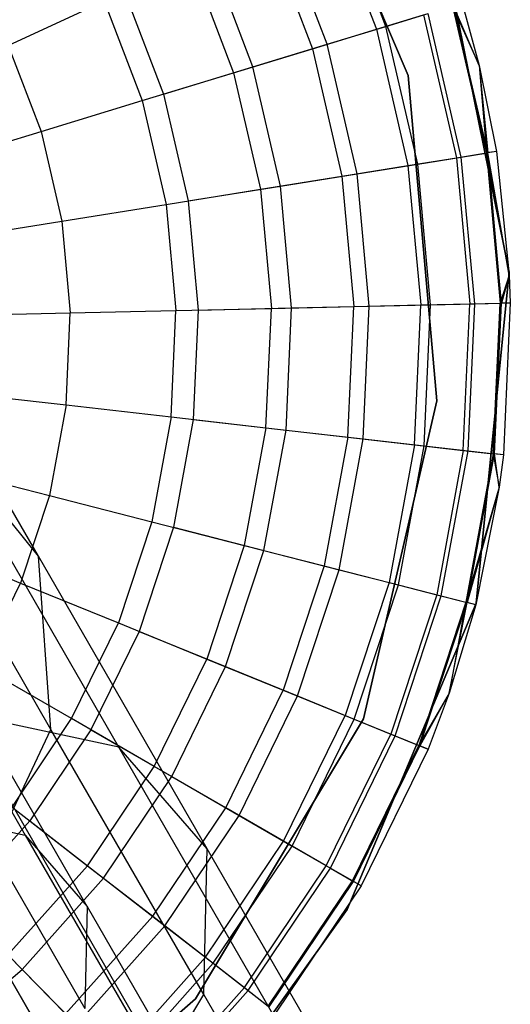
# Model space of a CAD drawing. Extents: x 0.4 to 40.3, y 0.4 to 40.3.
# Tile 94 of 243: x 10.893 to 11.11, y 36.941 to 37.376. Entities that reach past the tile are written whole.
import ezdxf

# ---------------------------------------------------------------- set-up
doc = ezdxf.new("R2010")
doc.units = 0
doc.header["$MEASUREMENT"] = 0
doc.layers.get('0').update_dxf_attribs({"color": 13, "linetype": 'CONTINUOUS'})

# ---------------------------------------------------------------- blocks, each defined once
blk = doc.blocks.new('ORTO-XII-B-11464-11465_ST0')
at = {"color": 0}
for p, q in [((11.00849, 37.48357, 10.00295), (11.06486, 37.35093, 10.00295)), ((11.06486, 37.35093, 3.31004), (11.00849, 37.48357, 3.31004)), ((11.06486, 37.35093, 3.31004), (11.00849, 37.48357, 3.31004)), ((11.00849, 37.48357, 10.00295), (11.06486, 37.35093, 10.00295)), ((11.05499, 37.37257, 10.08321), (11.03278, 37.43084, 10.08321)), ((11.05499, 37.37257, 10.08321), (11.03278, 37.43084, 10.08321)), ((11.02884, 37.42902, 12.04443), (11.05085, 37.3713, 12.04443)), ((11.02884, 37.42902, 12.04443), (11.05085, 37.3713, 12.04443)), ((11.02913, 37.36468, 10.0086), (11.00823, 37.41951, 10.0086)), ((11.02913, 37.36468, 10.0086), (11.00823, 37.41951, 10.0086)), ((11.00204, 37.41665, 12.08659), (11.02261, 37.36269, 12.08659)), ((11.00204, 37.41665, 12.08659), (11.02261, 37.36269, 12.08659)), ((10.99632, 37.35468, 9.93704), (10.97709, 37.40513, 9.93704)), ((10.99632, 37.35468, 9.93704), (10.97709, 37.40513, 9.93704)), ((11.10946, 37.26404, 10.00295), (11.08034, 37.40782, 10.00295)), ((11.08034, 37.40782, 3.31004), (11.10946, 37.26404, 3.31004)), ((11.10946, 37.26404, 10.00295), (11.08034, 37.40782, 10.00295)), ((11.08034, 37.40782, 3.31004), (11.10946, 37.26404, 3.31004)), ((10.969, 37.40139, 12.12299), (10.9878, 37.35208, 12.12299)), ((10.969, 37.40139, 12.12299), (10.9878, 37.35208, 12.12299)), ((10.93965, 37.38784, 9.86923), (10.95688, 37.34265, 9.86923)), ((10.93965, 37.38784, 9.86923), (10.95688, 37.34265, 9.86923)), ((10.88837, 37.36416, 12.17426), (10.93072, 37.38372, 12.15251)), ((10.88837, 37.36416, 12.17426), (10.93072, 37.38372, 12.15251)), ((10.93072, 37.38372, 12.15251), (10.94747, 37.33979, 12.15251)), ((10.93072, 37.38372, 12.15251), (10.94747, 37.33979, 12.15251)), ((11.08869, 37.38284, 10.31787), (11.09621, 37.35534, 10.31787)), ((11.08869, 37.38284, 11.89679), (11.09621, 37.35534, 11.89679)), ((11.08869, 37.38284, 10.31787), (11.09621, 37.35534, 10.31787)), ((11.08869, 37.38284, 11.89679), (11.09621, 37.35534, 11.89679)), ((11.0844, 37.38153, 11.94807), (11.09621, 37.35534, 11.89679)), ((11.0844, 37.38153, 11.94807), (11.09621, 37.35534, 11.89679)), ((11.0844, 37.38153, 11.94807), (11.09942, 37.3167, 11.94807)), ((11.0844, 37.38153, 11.94807), (11.09942, 37.3167, 11.94807)), ((11.09621, 37.35534, 10.31787), (11.08492, 37.38169, 10.23861)), ((11.09621, 37.35534, 10.31787), (11.08492, 37.38169, 10.23861)), ((11.09996, 37.31678, 10.23861), (11.08492, 37.38169, 10.23861)), ((11.09996, 37.31678, 10.23861), (11.08492, 37.38169, 10.23861)), ((11.05085, 37.3713, 12.04443), (11.07165, 37.37765, 11.99778)), ((11.05085, 37.3713, 12.04443), (11.07165, 37.37765, 11.99778)), ((11.05499, 37.37257, 10.08321), (11.07365, 37.37826, 10.16013)), ((11.05499, 37.37257, 10.08321), (11.07365, 37.37826, 10.16013)), ((11.07165, 37.37765, 11.99778), (11.08626, 37.31458, 11.99778)), ((11.07165, 37.37765, 11.99778), (11.08626, 37.31458, 11.99778)), ((11.08832, 37.31491, 10.16013), (11.07365, 37.37826, 10.16013)), ((11.08832, 37.31491, 10.16013), (11.07365, 37.37826, 10.16013)), ((11.02261, 37.36269, 12.08659), (11.05085, 37.3713, 12.04443)), ((11.02261, 37.36269, 12.08659), (11.05085, 37.3713, 12.04443)), ((11.02913, 37.36468, 10.0086), (11.05499, 37.37257, 10.08321)), ((11.02913, 37.36468, 10.0086), (11.05499, 37.37257, 10.08321)), ((11.05085, 37.3713, 12.04443), (11.06479, 37.31113, 12.04443)), ((11.05085, 37.3713, 12.04443), (11.06479, 37.31113, 12.04443)), ((11.06907, 37.31182, 10.08321), (11.05499, 37.37257, 10.08321)), ((11.06907, 37.31182, 10.08321), (11.05499, 37.37257, 10.08321)), ((10.88837, 37.36416, 12.17426), (10.90285, 37.32618, 12.17426)), ((10.88837, 37.36416, 12.17426), (10.90285, 37.32618, 12.17426)), ((10.9878, 37.35208, 12.12299), (11.02261, 37.36269, 12.08659)), ((10.9878, 37.35208, 12.12299), (11.02261, 37.36269, 12.08659)), ((10.99632, 37.35468, 9.93704), (11.02913, 37.36468, 10.0086)), ((10.99632, 37.35468, 9.93704), (11.02913, 37.36468, 10.0086)), ((11.02261, 37.36269, 12.08659), (11.03564, 37.30645, 12.08659)), ((11.02261, 37.36269, 12.08659), (11.03564, 37.30645, 12.08659)), ((11.04237, 37.30753, 10.0086), (11.02913, 37.36468, 10.0086)), ((11.04237, 37.30753, 10.0086), (11.02913, 37.36468, 10.0086)), ((10.95688, 37.34265, 9.86923), (10.99632, 37.35468, 9.93704)), ((10.95688, 37.34265, 9.86923), (10.99632, 37.35468, 9.93704)), ((11.0085, 37.30209, 9.93704), (10.99632, 37.35468, 9.93704)), ((11.0085, 37.30209, 9.93704), (10.99632, 37.35468, 9.93704)), ((11.09621, 37.35534, 10.31787), (11.09996, 37.31678, 10.23861)), ((11.09621, 37.35534, 10.31787), (11.10385, 37.31741, 10.31787)), ((11.09621, 37.35534, 10.31787), (11.09996, 37.31678, 10.23861)), ((11.09621, 37.35534, 11.89679), (11.09621, 37.35534, 10.31787)), ((11.09621, 37.35534, 11.89679), (11.09621, 37.35534, 10.31787)), ((11.09621, 37.35534, 11.89679), (11.10385, 37.31741, 11.89679)), ((11.09621, 37.35534, 10.31787), (11.10385, 37.31741, 10.31787)), ((11.09621, 37.35534, 11.89679), (11.10385, 37.31741, 11.89679)), ((11.09621, 37.35534, 11.89679), (11.09942, 37.3167, 11.94807)), ((11.09621, 37.35534, 11.89679), (11.09942, 37.3167, 11.94807)), ((10.94747, 37.33979, 12.15251), (10.9878, 37.35208, 12.12299)), ((10.94747, 37.33979, 12.15251), (10.9878, 37.35208, 12.12299)), ((10.9878, 37.35208, 12.12299), (10.99971, 37.30067, 12.12299)), ((10.9878, 37.35208, 12.12299), (10.99971, 37.30067, 12.12299)), ((11.06486, 37.35093, 10.00295), (11.07748, 37.20737, 10.00295)), ((11.07748, 37.20737, 3.31004), (11.06486, 37.35093, 3.31004)), ((11.06486, 37.35093, 3.31004), (11.06486, 37.35093, 10.00295)), ((11.06486, 37.35093, 3.31004), (11.06486, 37.35093, 10.00295)), ((11.07748, 37.20737, 3.31004), (11.06486, 37.35093, 3.31004)), ((11.06486, 37.35093, 10.00295), (11.07748, 37.20737, 10.00295)), ((10.90285, 37.32618, 12.17426), (10.94747, 37.33979, 12.15251)), ((10.90285, 37.32618, 12.17426), (10.94747, 37.33979, 12.15251)), ((10.94747, 37.33979, 12.15251), (10.95808, 37.29398, 12.15251)), ((10.94747, 37.33979, 12.15251), (10.95808, 37.29398, 12.15251)), ((10.95688, 37.34265, 9.86923), (10.9678, 37.29554, 9.86923)), ((10.95688, 37.34265, 9.86923), (10.9678, 37.29554, 9.86923)), ((10.85529, 37.31168, 12.18758), (10.90285, 37.32618, 12.17426)), ((10.85529, 37.31168, 12.18758), (10.90285, 37.32618, 12.17426)), ((10.90285, 37.32618, 12.17426), (10.91202, 37.28658, 12.17426)), ((10.90285, 37.32618, 12.17426), (10.91202, 37.28658, 12.17426)), ((11.06479, 37.31113, 12.04443), (11.08626, 37.31458, 11.99778)), ((11.06479, 37.31113, 12.04443), (11.08626, 37.31458, 11.99778)), ((11.06907, 37.31182, 10.08321), (11.08832, 37.31491, 10.16013)), ((11.06907, 37.31182, 10.08321), (11.08832, 37.31491, 10.16013)), ((11.08626, 37.31458, 11.99778), (11.09942, 37.3167, 11.94807)), ((11.08626, 37.31458, 11.99778), (11.09942, 37.3167, 11.94807)), ((11.08626, 37.31458, 11.99778), (11.09215, 37.25011, 11.99778)), ((11.08626, 37.31458, 11.99778), (11.09215, 37.25011, 11.99778)), ((11.08832, 37.31491, 10.16013), (11.09996, 37.31678, 10.23861)), ((11.08832, 37.31491, 10.16013), (11.09996, 37.31678, 10.23861)), ((11.09424, 37.25016, 10.16013), (11.08832, 37.31491, 10.16013)), ((11.09424, 37.25016, 10.16013), (11.08832, 37.31491, 10.16013)), ((11.10385, 37.31741, 11.89679), (11.09942, 37.3167, 11.94807)), ((11.10385, 37.31741, 11.89679), (11.09942, 37.3167, 11.94807)), ((11.09942, 37.3167, 11.94807), (11.10952, 37.26273, 11.89679)), ((11.09942, 37.3167, 11.94807), (11.10952, 37.26273, 11.89679)), ((11.09942, 37.3167, 11.94807), (11.10547, 37.25042, 11.94807)), ((11.09942, 37.3167, 11.94807), (11.10547, 37.25042, 11.94807)), ((11.10385, 37.31741, 10.31787), (11.09996, 37.31678, 10.23861)), ((11.10385, 37.31741, 10.31787), (11.09996, 37.31678, 10.23861)), ((11.10952, 37.26273, 10.31787), (11.09996, 37.31678, 10.23861)), ((11.10952, 37.26273, 10.31787), (11.09996, 37.31678, 10.23861)), ((11.10601, 37.25043, 10.23861), (11.09996, 37.31678, 10.23861)), ((11.10601, 37.25043, 10.23861), (11.09996, 37.31678, 10.23861)), ((11.10385, 37.31741, 10.31787), (11.10952, 37.26273, 10.31787)), ((11.10385, 37.31741, 11.89679), (11.10385, 37.31741, 10.31787)), ((11.10385, 37.31741, 11.89679), (11.10385, 37.31741, 10.31787)), ((11.10385, 37.31741, 11.89679), (11.10952, 37.26273, 11.89679)), ((11.10385, 37.31741, 10.31787), (11.10952, 37.26273, 10.31787)), ((11.10385, 37.31741, 11.89679), (11.10952, 37.26273, 11.89679)), ((11.03564, 37.30645, 12.08659), (11.06479, 37.31113, 12.04443)), ((11.03564, 37.30645, 12.08659), (11.06479, 37.31113, 12.04443)), ((11.04237, 37.30753, 10.0086), (11.06907, 37.31182, 10.08321)), ((11.04237, 37.30753, 10.0086), (11.06907, 37.31182, 10.08321)), ((11.06479, 37.31113, 12.04443), (11.0704, 37.24962, 12.04443)), ((11.06479, 37.31113, 12.04443), (11.0704, 37.24962, 12.04443)), ((11.07474, 37.24972, 10.08321), (11.06907, 37.31182, 10.08321)), ((11.07474, 37.24972, 10.08321), (11.06907, 37.31182, 10.08321)), ((10.99971, 37.30067, 12.12299), (11.03564, 37.30645, 12.08659)), ((10.99971, 37.30067, 12.12299), (11.03564, 37.30645, 12.08659)), ((11.0085, 37.30209, 9.93704), (11.04237, 37.30753, 10.0086)), ((11.0085, 37.30209, 9.93704), (11.04237, 37.30753, 10.0086)), ((11.03564, 37.30645, 12.08659), (11.04089, 37.24895, 12.08659)), ((11.03564, 37.30645, 12.08659), (11.04089, 37.24895, 12.08659)), ((11.04771, 37.2491, 10.0086), (11.04237, 37.30753, 10.0086)), ((11.04771, 37.2491, 10.0086), (11.04237, 37.30753, 10.0086)), ((10.95808, 37.29398, 12.15251), (10.99971, 37.30067, 12.12299)), ((10.95808, 37.29398, 12.15251), (10.99971, 37.30067, 12.12299)), ((10.9678, 37.29554, 9.86923), (11.0085, 37.30209, 9.93704)), ((10.9678, 37.29554, 9.86923), (11.0085, 37.30209, 9.93704)), ((10.99971, 37.30067, 12.12299), (11.00451, 37.24812, 12.12299)), ((10.99971, 37.30067, 12.12299), (11.00451, 37.24812, 12.12299)), ((11.01341, 37.24832, 9.93704), (11.0085, 37.30209, 9.93704)), ((11.01341, 37.24832, 9.93704), (11.0085, 37.30209, 9.93704)), ((10.91202, 37.28658, 12.17426), (10.95808, 37.29398, 12.15251)), ((10.91202, 37.28658, 12.17426), (10.95808, 37.29398, 12.15251)), ((10.95808, 37.29398, 12.15251), (10.96235, 37.24716, 12.15251)), ((10.95808, 37.29398, 12.15251), (10.96235, 37.24716, 12.15251)), ((10.9678, 37.29554, 9.86923), (10.97219, 37.24738, 9.86923)), ((10.9678, 37.29554, 9.86923), (10.97219, 37.24738, 9.86923)), ((10.86294, 37.27869, 12.18758), (10.91202, 37.28658, 12.17426)), ((10.86294, 37.27869, 12.18758), (10.91202, 37.28658, 12.17426)), ((10.91202, 37.28658, 12.17426), (10.91572, 37.2461, 12.17426)), ((10.91202, 37.28658, 12.17426), (10.91572, 37.2461, 12.17426)), ((11.09491, 37.11807, 10.00295), (11.10946, 37.26404, 10.00295)), ((11.10946, 37.26404, 3.31004), (11.09491, 37.11807, 3.31004)), ((11.09491, 37.11807, 10.00295), (11.10946, 37.26404, 10.00295)), ((11.10946, 37.26404, 3.31004), (11.09491, 37.11807, 3.31004)), ((11.10952, 37.26273, 11.89679), (11.10547, 37.25042, 11.94807)), ((11.10952, 37.26273, 11.89679), (11.10547, 37.25042, 11.94807)), ((11.10952, 37.26273, 10.31787), (11.10601, 37.25043, 10.23861)), ((11.10952, 37.26273, 10.31787), (11.10601, 37.25043, 10.23861)), ((11.10946, 37.26404, 10.00295), (11.10946, 37.26404, 3.31004)), ((11.10946, 37.26404, 10.00295), (11.10946, 37.26404, 3.31004)), ((11.10952, 37.26273, 10.31787), (11.10995, 37.25052, 10.31787)), ((11.10952, 37.26273, 11.89679), (11.10952, 37.26273, 10.31787)), ((11.10952, 37.26273, 11.89679), (11.10952, 37.26273, 10.31787)), ((11.10952, 37.26273, 11.89679), (11.10995, 37.25052, 11.89679)), ((11.10952, 37.26273, 10.31787), (11.10995, 37.25052, 10.31787)), ((11.10952, 37.26273, 11.89679), (11.10995, 37.25052, 11.89679)), ((10.96235, 37.24716, 12.15251), (11.00451, 37.24812, 12.12299)), ((10.96235, 37.24716, 12.15251), (11.00451, 37.24812, 12.12299)), ((10.97219, 37.24738, 9.86923), (11.01341, 37.24832, 9.93704)), ((10.97219, 37.24738, 9.86923), (11.01341, 37.24832, 9.93704)), ((11.0021, 37.1954, 12.12299), (11.00451, 37.24812, 12.12299)), ((11.0021, 37.1954, 12.12299), (11.00451, 37.24812, 12.12299)), ((11.00451, 37.24812, 12.12299), (11.04089, 37.24895, 12.08659)), ((11.00451, 37.24812, 12.12299), (11.04089, 37.24895, 12.08659)), ((11.01096, 37.19439, 9.93704), (11.01341, 37.24832, 9.93704)), ((11.01096, 37.19439, 9.93704), (11.01341, 37.24832, 9.93704)), ((11.01341, 37.24832, 9.93704), (11.04771, 37.2491, 10.0086)), ((11.01341, 37.24832, 9.93704), (11.04771, 37.2491, 10.0086)), ((11.03826, 37.19127, 12.08659), (11.04089, 37.24895, 12.08659)), ((11.03826, 37.19127, 12.08659), (11.04089, 37.24895, 12.08659)), ((11.04089, 37.24895, 12.08659), (11.0704, 37.24962, 12.04443)), ((11.04089, 37.24895, 12.08659), (11.0704, 37.24962, 12.04443)), ((11.04504, 37.19049, 10.0086), (11.04771, 37.2491, 10.0086)), ((11.04504, 37.19049, 10.0086), (11.04771, 37.2491, 10.0086)), ((11.04771, 37.2491, 10.0086), (11.07474, 37.24972, 10.08321)), ((11.04771, 37.2491, 10.0086), (11.07474, 37.24972, 10.08321)), ((11.06759, 37.18791, 12.04443), (11.0704, 37.24962, 12.04443)), ((11.06759, 37.18791, 12.04443), (11.0704, 37.24962, 12.04443)), ((11.0704, 37.24962, 12.04443), (11.09215, 37.25011, 11.99778)), ((11.0704, 37.24962, 12.04443), (11.09215, 37.25011, 11.99778)), ((11.0719, 37.18742, 10.08321), (11.07474, 37.24972, 10.08321)), ((11.0719, 37.18742, 10.08321), (11.07474, 37.24972, 10.08321)), ((11.07474, 37.24972, 10.08321), (11.09424, 37.25016, 10.16013)), ((11.07474, 37.24972, 10.08321), (11.09424, 37.25016, 10.16013)), ((11.0892, 37.18544, 11.99778), (11.09215, 37.25011, 11.99778)), ((11.0892, 37.18544, 11.99778), (11.09215, 37.25011, 11.99778)), ((11.09128, 37.18521, 10.16013), (11.09424, 37.25016, 10.16013)), ((11.09128, 37.18521, 10.16013), (11.09424, 37.25016, 10.16013)), ((11.09215, 37.25011, 11.99778), (11.10547, 37.25042, 11.94807)), ((11.09215, 37.25011, 11.99778), (11.10547, 37.25042, 11.94807)), ((11.09424, 37.25016, 10.16013), (11.10601, 37.25043, 10.23861)), ((11.09424, 37.25016, 10.16013), (11.10601, 37.25043, 10.23861)), ((11.10244, 37.18393, 11.94807), (11.10547, 37.25042, 11.94807)), ((11.10244, 37.18393, 11.94807), (11.10547, 37.25042, 11.94807)), ((11.10298, 37.18387, 10.23861), (11.10601, 37.25043, 10.23861)), ((11.10298, 37.18387, 10.23861), (11.10601, 37.25043, 10.23861)), ((11.10547, 37.25042, 11.94807), (11.10995, 37.25052, 11.89679)), ((11.10547, 37.25042, 11.94807), (11.10995, 37.25052, 11.89679)), ((11.10995, 37.25052, 10.31787), (11.10601, 37.25043, 10.23861)), ((11.10995, 37.25052, 10.31787), (11.10601, 37.25043, 10.23861)), ((11.10995, 37.25052, 10.31787), (11.1069, 37.18342, 10.31787)), ((11.10995, 37.25052, 11.89679), (11.1069, 37.18342, 11.89679)), ((11.10995, 37.25052, 10.31787), (11.1069, 37.18342, 10.31787)), ((11.10995, 37.25052, 11.89679), (11.1069, 37.18342, 11.89679)), ((11.10995, 37.25052, 11.89679), (11.10995, 37.25052, 10.31787)), ((11.10995, 37.25052, 11.89679), (11.10995, 37.25052, 10.31787)), ((10.86602, 37.24496, 12.18758), (10.91572, 37.2461, 12.17426)), ((10.86602, 37.24496, 12.18758), (10.91572, 37.2461, 12.17426)), ((10.91387, 37.20549, 12.17426), (10.91572, 37.2461, 12.17426)), ((10.91387, 37.20549, 12.17426), (10.91572, 37.2461, 12.17426)), ((10.91572, 37.2461, 12.17426), (10.96235, 37.24716, 12.15251)), ((10.91572, 37.2461, 12.17426), (10.96235, 37.24716, 12.15251)), ((10.96021, 37.20019, 12.15251), (10.96235, 37.24716, 12.15251)), ((10.96021, 37.20019, 12.15251), (10.96235, 37.24716, 12.15251)), ((10.97219, 37.24738, 9.86923), (10.96999, 37.19907, 9.86923)), ((10.97219, 37.24738, 9.86923), (10.96999, 37.19907, 9.86923)), ((10.90168, 37.13871, 1.3258), (10.84564, 37.23579, 1.50419)), ((10.90168, 37.13871, 1.3258), (10.84564, 37.23579, 1.50419)), ((10.86447, 37.21113, 12.18758), (10.91387, 37.20549, 12.17426)), ((10.86447, 37.21113, 12.18758), (10.91387, 37.20549, 12.17426)), ((10.91387, 37.20549, 12.17426), (10.90651, 37.16551, 12.17426)), ((10.91387, 37.20549, 12.17426), (10.90651, 37.16551, 12.17426)), ((10.91387, 37.20549, 12.17426), (10.96021, 37.20019, 12.15251)), ((10.91387, 37.20549, 12.17426), (10.96021, 37.20019, 12.15251)), ((11.07748, 37.20737, 10.00295), (11.04511, 37.06693, 10.00295)), ((11.04511, 37.06693, 3.31004), (11.07748, 37.20737, 3.31004)), ((11.04511, 37.06693, 3.31004), (11.07748, 37.20737, 3.31004)), ((11.07748, 37.20737, 10.00295), (11.04511, 37.06693, 10.00295)), ((11.07748, 37.20737, 3.31004), (11.07748, 37.20737, 10.00295)), ((11.07748, 37.20737, 3.31004), (11.07748, 37.20737, 10.00295)), ((10.90168, 37.13871, 1.3258), (10.85529, 37.19636, 1.26748)), ((10.93718, 37.05452, 1.1037), (10.85529, 37.19636, 1.26748)), ((10.90168, 37.13871, 1.3258), (10.85529, 37.19636, 1.26748)), ((10.93718, 37.05452, 1.1037), (10.85529, 37.19636, 1.26748)), ((10.96021, 37.20019, 12.15251), (10.9517, 37.15395, 12.15251)), ((10.96021, 37.20019, 12.15251), (10.9517, 37.15395, 12.15251)), ((10.96021, 37.20019, 12.15251), (11.0021, 37.1954, 12.12299)), ((10.96021, 37.20019, 12.15251), (11.0021, 37.1954, 12.12299)), ((10.96999, 37.19907, 9.86923), (10.96123, 37.15151, 9.86923)), ((10.96999, 37.19907, 9.86923), (10.96123, 37.15151, 9.86923)), ((10.96999, 37.19907, 9.86923), (11.01096, 37.19439, 9.93704)), ((10.96999, 37.19907, 9.86923), (11.01096, 37.19439, 9.93704)), ((11.0021, 37.1954, 12.12299), (10.99254, 37.1435, 12.12299)), ((11.0021, 37.1954, 12.12299), (10.99254, 37.1435, 12.12299)), ((11.00118, 37.14129, 9.93704), (11.01096, 37.19439, 9.93704)), ((11.00118, 37.14129, 9.93704), (11.01096, 37.19439, 9.93704)), ((11.0021, 37.1954, 12.12299), (11.03826, 37.19127, 12.08659)), ((11.0021, 37.1954, 12.12299), (11.03826, 37.19127, 12.08659)), ((11.01096, 37.19439, 9.93704), (11.04504, 37.19049, 10.0086)), ((11.01096, 37.19439, 9.93704), (11.04504, 37.19049, 10.0086)), ((11.03826, 37.19127, 12.08659), (11.0278, 37.13448, 12.08659)), ((11.03826, 37.19127, 12.08659), (11.0278, 37.13448, 12.08659)), ((11.03441, 37.13279, 10.0086), (11.04504, 37.19049, 10.0086)), ((11.03441, 37.13279, 10.0086), (11.04504, 37.19049, 10.0086)), ((11.03826, 37.19127, 12.08659), (11.06759, 37.18791, 12.04443)), ((11.03826, 37.19127, 12.08659), (11.06759, 37.18791, 12.04443)), ((11.04504, 37.19049, 10.0086), (11.0719, 37.18742, 10.08321)), ((11.04504, 37.19049, 10.0086), (11.0719, 37.18742, 10.08321)), ((11.06759, 37.18791, 12.04443), (11.05641, 37.12717, 12.04443)), ((11.06759, 37.18791, 12.04443), (11.05641, 37.12717, 12.04443)), ((11.0606, 37.12609, 10.08321), (11.0719, 37.18742, 10.08321)), ((11.0606, 37.12609, 10.08321), (11.0719, 37.18742, 10.08321)), ((11.06759, 37.18791, 12.04443), (11.0892, 37.18544, 11.99778)), ((11.06759, 37.18791, 12.04443), (11.0892, 37.18544, 11.99778)), ((11.0719, 37.18742, 10.08321), (11.09128, 37.18521, 10.16013)), ((11.0719, 37.18742, 10.08321), (11.09128, 37.18521, 10.16013)), ((11.0892, 37.18544, 11.99778), (11.07748, 37.12178, 11.99778)), ((11.0892, 37.18544, 11.99778), (11.07748, 37.12178, 11.99778)), ((11.0795, 37.12126, 10.16013), (11.09128, 37.18521, 10.16013)), ((11.0795, 37.12126, 10.16013), (11.09128, 37.18521, 10.16013)), ((11.0892, 37.18544, 11.99778), (11.10244, 37.18393, 11.94807)), ((11.0892, 37.18544, 11.99778), (11.10244, 37.18393, 11.94807)), ((11.10244, 37.18393, 11.94807), (11.09039, 37.11848, 11.94807)), ((11.10244, 37.18393, 11.94807), (11.09039, 37.11848, 11.94807)), ((11.09091, 37.11834, 10.23861), (11.10298, 37.18387, 10.23861)), ((11.09091, 37.11834, 10.23861), (11.10298, 37.18387, 10.23861)), ((11.09128, 37.18521, 10.16013), (11.10298, 37.18387, 10.23861)), ((11.09128, 37.18521, 10.16013), (11.10298, 37.18387, 10.23861)), ((11.1069, 37.18342, 11.89679), (11.10244, 37.18393, 11.94807)), ((11.10244, 37.18393, 11.94807), (11.10507, 37.16928, 11.89679)), ((11.1069, 37.18342, 11.89679), (11.10244, 37.18393, 11.94807)), ((11.10244, 37.18393, 11.94807), (11.10507, 37.16928, 11.89679)), ((11.1069, 37.18342, 10.31787), (11.10298, 37.18387, 10.23861)), ((11.1069, 37.18342, 10.31787), (11.10298, 37.18387, 10.23861)), ((11.10507, 37.16928, 10.31787), (11.10298, 37.18387, 10.23861)), ((11.10507, 37.16928, 10.31787), (11.10298, 37.18387, 10.23861)), ((11.1069, 37.18342, 10.31787), (11.10507, 37.16928, 10.31787)), ((11.1069, 37.18342, 11.89679), (11.10507, 37.16928, 11.89679)), ((11.1069, 37.18342, 10.31787), (11.10507, 37.16928, 10.31787)), ((11.1069, 37.18342, 11.89679), (11.10507, 37.16928, 11.89679)), ((11.1069, 37.18342, 11.89679), (11.1069, 37.18342, 10.31787)), ((11.1069, 37.18342, 11.89679), (11.1069, 37.18342, 10.31787)), ((10.85834, 37.17783, 12.18758), (10.90651, 37.16551, 12.17426)), ((10.85834, 37.17783, 12.18758), (10.90651, 37.16551, 12.17426)), ((10.90651, 37.16551, 12.17426), (10.89377, 37.1269, 12.17426)), ((10.90651, 37.16551, 12.17426), (10.89377, 37.1269, 12.17426)), ((10.90651, 37.16551, 12.17426), (10.9517, 37.15395, 12.15251)), ((10.90651, 37.16551, 12.17426), (10.9517, 37.15395, 12.15251)), ((11.10507, 37.16928, 11.89679), (11.09039, 37.11848, 11.94807)), ((11.10507, 37.16928, 11.89679), (11.09039, 37.11848, 11.94807)), ((11.10507, 37.16928, 10.31787), (11.09091, 37.11834, 10.23861)), ((11.10507, 37.16928, 10.31787), (11.09091, 37.11834, 10.23861)), ((11.10507, 37.16928, 10.31787), (11.09473, 37.11736, 10.31787)), ((11.10507, 37.16928, 11.89679), (11.09473, 37.11736, 11.89679)), ((11.10507, 37.16928, 10.31787), (11.09473, 37.11736, 10.31787)), ((11.10507, 37.16928, 11.89679), (11.09473, 37.11736, 11.89679)), ((11.10507, 37.16928, 11.89679), (11.10507, 37.16928, 10.31787)), ((11.10507, 37.16928, 11.89679), (11.10507, 37.16928, 10.31787)), ((10.81565, 37.15458, 1.28054), (10.89589, 37.01561, 1.12007)), ((10.81565, 37.15458, 1.28054), (10.89589, 37.01561, 1.12007)), ((10.9517, 37.15395, 12.15251), (10.93697, 37.1093, 12.15251)), ((10.9517, 37.15395, 12.15251), (10.93697, 37.1093, 12.15251)), ((10.9517, 37.15395, 12.15251), (10.99254, 37.1435, 12.12299)), ((10.9517, 37.15395, 12.15251), (10.99254, 37.1435, 12.12299)), ((10.90719, 37.06236, 1.38072), (10.85639, 37.15034, 1.54241)), ((10.90719, 37.06236, 1.38072), (10.85639, 37.15034, 1.54241)), ((10.96123, 37.15151, 9.86923), (10.94608, 37.10559, 9.86923)), ((10.96123, 37.15151, 9.86923), (10.94608, 37.10559, 9.86923)), ((10.96123, 37.15151, 9.86923), (11.00118, 37.14129, 9.93704)), ((10.96123, 37.15151, 9.86923), (11.00118, 37.14129, 9.93704)), ((10.84773, 37.14567, 12.18758), (10.89377, 37.1269, 12.17426)), ((10.84773, 37.14567, 12.18758), (10.89377, 37.1269, 12.17426)), ((10.99254, 37.1435, 12.12299), (10.97601, 37.09339, 12.12299)), ((10.99254, 37.1435, 12.12299), (10.97601, 37.09339, 12.12299)), ((10.98426, 37.09002, 9.93704), (11.00118, 37.14129, 9.93704)), ((10.98426, 37.09002, 9.93704), (11.00118, 37.14129, 9.93704)), ((10.99254, 37.1435, 12.12299), (11.0278, 37.13448, 12.08659)), ((10.99254, 37.1435, 12.12299), (11.0278, 37.13448, 12.08659)), ((11.00118, 37.14129, 9.93704), (11.03441, 37.13279, 10.0086)), ((11.00118, 37.14129, 9.93704), (11.03441, 37.13279, 10.0086)), ((10.90719, 37.06236, 1.38072), (10.90168, 37.13871, 1.3258)), ((10.97617, 37.0097, 1.17682), (10.90168, 37.13871, 1.3258)), ((10.90719, 37.06236, 1.38072), (10.90168, 37.13871, 1.3258)), ((10.97617, 37.0097, 1.17682), (10.90168, 37.13871, 1.3258)), ((11.0278, 37.13448, 12.08659), (11.00971, 37.07965, 12.08659)), ((11.0278, 37.13448, 12.08659), (11.00971, 37.07965, 12.08659)), ((11.01603, 37.07708, 10.0086), (11.03441, 37.13279, 10.0086)), ((11.01603, 37.07708, 10.0086), (11.03441, 37.13279, 10.0086)), ((11.0278, 37.13448, 12.08659), (11.05641, 37.12717, 12.04443)), ((11.0278, 37.13448, 12.08659), (11.05641, 37.12717, 12.04443)), ((11.03441, 37.13279, 10.0086), (11.0606, 37.12609, 10.08321)), ((11.03441, 37.13279, 10.0086), (11.0606, 37.12609, 10.08321)), ((10.87589, 37.0904, 12.17426), (10.89377, 37.1269, 12.17426)), ((10.87589, 37.0904, 12.17426), (10.89377, 37.1269, 12.17426)), ((10.89377, 37.1269, 12.17426), (10.93697, 37.1093, 12.15251)), ((10.89377, 37.1269, 12.17426), (10.93697, 37.1093, 12.15251)), ((11.05641, 37.12717, 12.04443), (11.03705, 37.06851, 12.04443)), ((11.05641, 37.12717, 12.04443), (11.03705, 37.06851, 12.04443)), ((11.05641, 37.12717, 12.04443), (11.07748, 37.12178, 11.99778)), ((11.05641, 37.12717, 12.04443), (11.07748, 37.12178, 11.99778)), ((11.04107, 37.06687, 10.08321), (11.0606, 37.12609, 10.08321)), ((11.04107, 37.06687, 10.08321), (11.0606, 37.12609, 10.08321)), ((11.0606, 37.12609, 10.08321), (11.0795, 37.12126, 10.16013)), ((11.0606, 37.12609, 10.08321), (11.0795, 37.12126, 10.16013)), ((11.03798, 36.98287, 10.00295), (11.09491, 37.11807, 10.00295)), ((11.09491, 37.11807, 3.31004), (11.03798, 36.98287, 3.31004)), ((11.03798, 36.98287, 10.00295), (11.09491, 37.11807, 10.00295)), ((11.09491, 37.11807, 3.31004), (11.03798, 36.98287, 3.31004)), ((11.07748, 37.12178, 11.99778), (11.05719, 37.0603, 11.99778)), ((11.07748, 37.12178, 11.99778), (11.05719, 37.0603, 11.99778)), ((11.05913, 37.05951, 10.16013), (11.0795, 37.12126, 10.16013)), ((11.05913, 37.05951, 10.16013), (11.0795, 37.12126, 10.16013)), ((11.09039, 37.11848, 11.94807), (11.06953, 37.05527, 11.94807)), ((11.09039, 37.11848, 11.94807), (11.06953, 37.05527, 11.94807)), ((11.07004, 37.05507, 10.23861), (11.09091, 37.11834, 10.23861)), ((11.07004, 37.05507, 10.23861), (11.09091, 37.11834, 10.23861)), ((11.07748, 37.12178, 11.99778), (11.09039, 37.11848, 11.94807)), ((11.07748, 37.12178, 11.99778), (11.09039, 37.11848, 11.94807)), ((11.0795, 37.12126, 10.16013), (11.09091, 37.11834, 10.23861)), ((11.0795, 37.12126, 10.16013), (11.09091, 37.11834, 10.23861)), ((11.09039, 37.11848, 11.94807), (11.08301, 37.07836, 11.89679)), ((11.09039, 37.11848, 11.94807), (11.08301, 37.07836, 11.89679)), ((11.08301, 37.07836, 10.31787), (11.09091, 37.11834, 10.23861)), ((11.08301, 37.07836, 10.31787), (11.09091, 37.11834, 10.23861)), ((11.09473, 37.11736, 11.89679), (11.09039, 37.11848, 11.94807)), ((11.09473, 37.11736, 11.89679), (11.09039, 37.11848, 11.94807)), ((11.09473, 37.11736, 10.31787), (11.09091, 37.11834, 10.23861)), ((11.09473, 37.11736, 10.31787), (11.09091, 37.11834, 10.23861)), ((11.09491, 37.11807, 10.00295), (11.09491, 37.11807, 3.31004)), ((11.09491, 37.11807, 10.00295), (11.09491, 37.11807, 3.31004)), ((10.92318, 36.98423, 1.17126), (10.84813, 37.11422, 1.32136)), ((10.92318, 36.98423, 1.17126), (10.84813, 37.11422, 1.32136)), ((11.09473, 37.11736, 10.31787), (11.08301, 37.07836, 10.31787)), ((11.09473, 37.11736, 11.89679), (11.08301, 37.07836, 11.89679)), ((11.09473, 37.11736, 10.31787), (11.08301, 37.07836, 10.31787)), ((11.09473, 37.11736, 11.89679), (11.08301, 37.07836, 11.89679)), ((11.09473, 37.11736, 11.89679), (11.09473, 37.11736, 10.31787)), ((11.09473, 37.11736, 11.89679), (11.09473, 37.11736, 10.31787)), ((10.91629, 37.06707, 12.15251), (10.93697, 37.1093, 12.15251)), ((10.91629, 37.06707, 12.15251), (10.93697, 37.1093, 12.15251)), ((10.93697, 37.1093, 12.15251), (10.97601, 37.09339, 12.12299)), ((10.93697, 37.1093, 12.15251), (10.97601, 37.09339, 12.12299)), ((10.94608, 37.10559, 9.86923), (10.92481, 37.06215, 9.86923)), ((10.94608, 37.10559, 9.86923), (10.92481, 37.06215, 9.86923)), ((10.94608, 37.10559, 9.86923), (10.98426, 37.09002, 9.93704)), ((10.94608, 37.10559, 9.86923), (10.98426, 37.09002, 9.93704)), ((10.9528, 37.04599, 12.12299), (10.97601, 37.09339, 12.12299)), ((10.9528, 37.04599, 12.12299), (10.97601, 37.09339, 12.12299)), ((10.97601, 37.09339, 12.12299), (11.00971, 37.07965, 12.08659)), ((10.97601, 37.09339, 12.12299), (11.00971, 37.07965, 12.08659)), ((10.91629, 37.06707, 12.15251), (10.87589, 37.0904, 12.17426)), ((10.91629, 37.06707, 12.15251), (10.87589, 37.0904, 12.17426)), ((10.96052, 37.04153, 9.93704), (10.98426, 37.09002, 9.93704)), ((10.96052, 37.04153, 9.93704), (10.98426, 37.09002, 9.93704)), ((10.98426, 37.09002, 9.93704), (11.01603, 37.07708, 10.0086)), ((10.98426, 37.09002, 9.93704), (11.01603, 37.07708, 10.0086)), ((10.98432, 37.02779, 12.08659), (11.00971, 37.07965, 12.08659)), ((10.98432, 37.02779, 12.08659), (11.00971, 37.07965, 12.08659)), ((11.00971, 37.07965, 12.08659), (11.03705, 37.06851, 12.04443)), ((11.00971, 37.07965, 12.08659), (11.03705, 37.06851, 12.04443)), ((10.99023, 37.02438, 10.0086), (11.01603, 37.07708, 10.0086)), ((10.99023, 37.02438, 10.0086), (11.01603, 37.07708, 10.0086)), ((11.01603, 37.07708, 10.0086), (11.04107, 37.06687, 10.08321)), ((11.01603, 37.07708, 10.0086), (11.04107, 37.06687, 10.08321)), ((11.08301, 37.07836, 11.89679), (11.06953, 37.05527, 11.94807)), ((11.08301, 37.07836, 11.89679), (11.06953, 37.05527, 11.94807)), ((11.08301, 37.07836, 10.31787), (11.07004, 37.05507, 10.23861)), ((11.08301, 37.07836, 10.31787), (11.07004, 37.05507, 10.23861)), ((11.08301, 37.07836, 10.31787), (11.07368, 37.05358, 10.31787)), ((11.08301, 37.07836, 11.89679), (11.07368, 37.05358, 11.89679)), ((11.08301, 37.07836, 10.31787), (11.07368, 37.05358, 10.31787)), ((11.08301, 37.07836, 11.89679), (11.07368, 37.05358, 11.89679)), ((11.08301, 37.07836, 11.89679), (11.08301, 37.07836, 10.31787)), ((11.08301, 37.07836, 11.89679), (11.08301, 37.07836, 10.31787)), ((10.93718, 37.05452, 1.1037), (10.86665, 37.06963, 1.04307)), ((10.97207, 36.88705, 0.9106), (10.86665, 37.06963, 1.04307)), ((10.93718, 37.05452, 1.1037), (10.86665, 37.06963, 1.04307)), ((10.97207, 36.88705, 0.9106), (10.86665, 37.06963, 1.04307)), ((10.89006, 37.02805, 12.15251), (10.91629, 37.06707, 12.15251)), ((10.89006, 37.02805, 12.15251), (10.91629, 37.06707, 12.15251)), ((10.9528, 37.04599, 12.12299), (10.91629, 37.06707, 12.15251)), ((10.9528, 37.04599, 12.12299), (10.91629, 37.06707, 12.15251)), ((11.04511, 37.06693, 10.00295), (10.97094, 36.94337, 10.00295)), ((10.97094, 36.94337, 3.31004), (11.04511, 37.06693, 3.31004)), ((10.97094, 36.94337, 3.31004), (11.04511, 37.06693, 3.31004)), ((11.04511, 37.06693, 10.00295), (10.97094, 36.94337, 10.00295)), ((11.00989, 37.01303, 12.04443), (11.03705, 37.06851, 12.04443)), ((11.00989, 37.01303, 12.04443), (11.03705, 37.06851, 12.04443)), ((11.01364, 37.01087, 10.08321), (11.04107, 37.06687, 10.08321)), ((11.01364, 37.01087, 10.08321), (11.04107, 37.06687, 10.08321)), ((11.03705, 37.06851, 12.04443), (11.05719, 37.0603, 11.99778)), ((11.03705, 37.06851, 12.04443), (11.05719, 37.0603, 11.99778)), ((11.04107, 37.06687, 10.08321), (11.05913, 37.05951, 10.16013)), ((11.04107, 37.06687, 10.08321), (11.05913, 37.05951, 10.16013)), ((11.04511, 37.06693, 3.31004), (11.04511, 37.06693, 10.00295)), ((11.04511, 37.06693, 3.31004), (11.04511, 37.06693, 10.00295)), ((10.87054, 36.98479, 1.41968), (10.90719, 37.06236, 1.38072)), ((10.87054, 36.98479, 1.41968), (10.90719, 37.06236, 1.38072)), ((10.92481, 37.06215, 9.86923), (10.89783, 37.02202, 9.86923)), ((10.92481, 37.06215, 9.86923), (10.89783, 37.02202, 9.86923)), ((10.9747, 36.94542, 1.2457), (10.90719, 37.06236, 1.38072)), ((10.9747, 36.94542, 1.2457), (10.90719, 37.06236, 1.38072)), ((10.92481, 37.06215, 9.86923), (10.96052, 37.04153, 9.93704)), ((10.92481, 37.06215, 9.86923), (10.96052, 37.04153, 9.93704)), ((10.85198, 37.06077, 1.35981), (10.92215, 36.93924, 1.21947)), ((10.85198, 37.06077, 1.35981), (10.92215, 36.93924, 1.21947)), ((11.02873, 37.00216, 11.99778), (11.05719, 37.0603, 11.99778)), ((11.02873, 37.00216, 11.99778), (11.05719, 37.0603, 11.99778)), ((11.03053, 37.00111, 10.16013), (11.05913, 37.05951, 10.16013)), ((11.03053, 37.00111, 10.16013), (11.05913, 37.05951, 10.16013)), ((11.05719, 37.0603, 11.99778), (11.06953, 37.05527, 11.94807)), ((11.05719, 37.0603, 11.99778), (11.06953, 37.05527, 11.94807)), ((11.05913, 37.05951, 10.16013), (11.07004, 37.05507, 10.23861)), ((11.05913, 37.05951, 10.16013), (11.07004, 37.05507, 10.23861)), ((10.97617, 37.0097, 1.17682), (10.93718, 37.05452, 1.1037)), ((11.03524, 36.88467, 0.98046), (10.93718, 37.05452, 1.1037)), ((10.97617, 37.0097, 1.17682), (10.93718, 37.05452, 1.1037)), ((11.03524, 36.88467, 0.98046), (10.93718, 37.05452, 1.1037)), ((11.04026, 36.9955, 11.94807), (11.06953, 37.05527, 11.94807)), ((11.04026, 36.9955, 11.94807), (11.06953, 37.05527, 11.94807)), ((11.04074, 36.99522, 10.23861), (11.07004, 37.05507, 10.23861)), ((11.04074, 36.99522, 10.23861), (11.07004, 37.05507, 10.23861)), ((11.07368, 37.05358, 10.31787), (11.04415, 36.99325, 10.31787)), ((11.07368, 37.05358, 11.89679), (11.04415, 36.99325, 11.89679)), ((11.07368, 37.05358, 10.31787), (11.04415, 36.99325, 10.31787)), ((11.07368, 37.05358, 11.89679), (11.04415, 36.99325, 11.89679)), ((11.06953, 37.05527, 11.94807), (11.07368, 37.05358, 11.89679)), ((11.06953, 37.05527, 11.94807), (11.07368, 37.05358, 11.89679)), ((11.07368, 37.05358, 10.31787), (11.07004, 37.05507, 10.23861)), ((11.07368, 37.05358, 10.31787), (11.07004, 37.05507, 10.23861)), ((11.07368, 37.05358, 10.31787), (11.07368, 37.05358, 11.89679)), ((11.07368, 37.05358, 10.31787), (11.07368, 37.05358, 11.89679)), ((10.92336, 37.0022, 12.12299), (10.9528, 37.04599, 12.12299)), ((10.92336, 37.0022, 12.12299), (10.9528, 37.04599, 12.12299)), ((10.98432, 37.02779, 12.08659), (10.9528, 37.04599, 12.12299)), ((10.98432, 37.02779, 12.08659), (10.9528, 37.04599, 12.12299)), ((10.9304, 36.99673, 9.93704), (10.96052, 37.04153, 9.93704)), ((10.9304, 36.99673, 9.93704), (10.96052, 37.04153, 9.93704)), ((10.96052, 37.04153, 9.93704), (10.99023, 37.02438, 10.0086)), ((10.96052, 37.04153, 9.93704), (10.99023, 37.02438, 10.0086)), ((10.89006, 37.02805, 12.15251), (10.92336, 37.0022, 12.12299)), ((10.89006, 37.02805, 12.15251), (10.92336, 37.0022, 12.12299)), ((10.95211, 36.97988, 12.08659), (10.98432, 37.02779, 12.08659)), ((10.95211, 36.97988, 12.08659), (10.98432, 37.02779, 12.08659)), ((11.00989, 37.01303, 12.04443), (10.98432, 37.02779, 12.08659)), ((11.00989, 37.01303, 12.04443), (10.98432, 37.02779, 12.08659)), ((10.84652, 37.02618, 1.07763), (10.89589, 37.01561, 1.12007)), ((10.84652, 37.02618, 1.07763), (10.89589, 37.01561, 1.12007)), ((10.84652, 37.02618, 1.07763), (10.94774, 36.85086, 0.95043)), ((10.84652, 37.02618, 1.07763), (10.94774, 36.85086, 0.95043)), ((10.95749, 36.9757, 10.0086), (10.99023, 37.02438, 10.0086)), ((10.95749, 36.9757, 10.0086), (10.99023, 37.02438, 10.0086)), ((10.99023, 37.02438, 10.0086), (11.01364, 37.01087, 10.08321)), ((10.99023, 37.02438, 10.0086), (11.01364, 37.01087, 10.08321)), ((10.89783, 37.02202, 9.86923), (10.86564, 36.98593, 9.86923)), ((10.89783, 37.02202, 9.86923), (10.86564, 36.98593, 9.86923)), ((10.89783, 37.02202, 9.86923), (10.9304, 36.99673, 9.93704)), ((10.89783, 37.02202, 9.86923), (10.9304, 36.99673, 9.93704)), ((10.89589, 37.01561, 1.12007), (10.92318, 36.98423, 1.17126)), ((10.89589, 37.01561, 1.12007), (10.92318, 36.98423, 1.17126)), ((10.89589, 37.01561, 1.12007), (10.99196, 36.8492, 0.99933)), ((10.89589, 37.01561, 1.12007), (10.99196, 36.8492, 0.99933)), ((10.9747, 36.94542, 1.2457), (10.97617, 37.0097, 1.17682)), ((10.9747, 36.94542, 1.2457), (10.97617, 37.0097, 1.17682)), ((10.97543, 36.96177, 12.04443), (11.00989, 37.01303, 12.04443)), ((10.97543, 36.96177, 12.04443), (11.00989, 37.01303, 12.04443)), ((11.06537, 36.85521, 1.06473), (10.97617, 37.0097, 1.17682)), ((11.06537, 36.85521, 1.06473), (10.97617, 37.0097, 1.17682)), ((10.97885, 36.95911, 10.08321), (11.01364, 37.01087, 10.08321)), ((10.97885, 36.95911, 10.08321), (11.01364, 37.01087, 10.08321)), ((11.02873, 37.00216, 11.99778), (11.00989, 37.01303, 12.04443)), ((11.02873, 37.00216, 11.99778), (11.00989, 37.01303, 12.04443)), ((11.01364, 37.01087, 10.08321), (11.03053, 37.00111, 10.16013)), ((11.01364, 37.01087, 10.08321), (11.03053, 37.00111, 10.16013)), ((10.92336, 37.0022, 12.12299), (10.88823, 36.96282, 12.12299)), ((10.92336, 37.0022, 12.12299), (10.88823, 36.96282, 12.12299)), ((10.92336, 37.0022, 12.12299), (10.95211, 36.97988, 12.08659)), ((10.92336, 37.0022, 12.12299), (10.95211, 36.97988, 12.08659)), ((10.99261, 36.94843, 11.99778), (11.02873, 37.00216, 11.99778)), ((10.99261, 36.94843, 11.99778), (11.02873, 37.00216, 11.99778)), ((10.99426, 36.94715, 10.16013), (11.03053, 37.00111, 10.16013)), ((10.99426, 36.94715, 10.16013), (11.03053, 37.00111, 10.16013)), ((11.04026, 36.9955, 11.94807), (11.02873, 37.00216, 11.99778)), ((11.04026, 36.9955, 11.94807), (11.02873, 37.00216, 11.99778)), ((11.03053, 37.00111, 10.16013), (11.04074, 36.99522, 10.23861)), ((11.03053, 37.00111, 10.16013), (11.04074, 36.99522, 10.23861)), ((10.89446, 36.95645, 9.93704), (10.9304, 36.99673, 9.93704)), ((10.89446, 36.95645, 9.93704), (10.9304, 36.99673, 9.93704)), ((10.9304, 36.99673, 9.93704), (10.95749, 36.9757, 10.0086)), ((10.9304, 36.99673, 9.93704), (10.95749, 36.9757, 10.0086)), ((11.00313, 36.94026, 11.94807), (11.04026, 36.9955, 11.94807)), ((11.00313, 36.94026, 11.94807), (11.04026, 36.9955, 11.94807)), ((11.00356, 36.93993, 10.23861), (11.04074, 36.99522, 10.23861)), ((11.00356, 36.93993, 10.23861), (11.04074, 36.99522, 10.23861)), ((11.04415, 36.99325, 10.31787), (11.00667, 36.93751, 10.31787)), ((11.04415, 36.99325, 11.89679), (11.00667, 36.93751, 11.89679)), ((11.04415, 36.99325, 10.31787), (11.00667, 36.93751, 10.31787)), ((11.04415, 36.99325, 11.89679), (11.00667, 36.93751, 11.89679)), ((11.04415, 36.99325, 11.89679), (11.04026, 36.9955, 11.94807)), ((11.04415, 36.99325, 11.89679), (11.04026, 36.9955, 11.94807)), ((11.04415, 36.99325, 10.31787), (11.04074, 36.99522, 10.23861)), ((11.04415, 36.99325, 10.31787), (11.04074, 36.99522, 10.23861)), ((11.04415, 36.99325, 11.89679), (11.04415, 36.99325, 10.31787)), ((11.04415, 36.99325, 11.89679), (11.04415, 36.99325, 10.31787)), ((10.86564, 36.98593, 9.86923), (10.89446, 36.95645, 9.93704)), ((10.86564, 36.98593, 9.86923), (10.89446, 36.95645, 9.93704)), ((10.9331, 36.87643, 1.29455), (10.87054, 36.98479, 1.41968)), ((10.9331, 36.87643, 1.29455), (10.87054, 36.98479, 1.41968)), ((10.92318, 36.98423, 1.17126), (10.92215, 36.93924, 1.21947)), ((10.92318, 36.98423, 1.17126), (10.92215, 36.93924, 1.21947)), ((10.92318, 36.98423, 1.17126), (11.01305, 36.82857, 1.05832)), ((10.92318, 36.98423, 1.17126), (11.01305, 36.82857, 1.05832)), ((10.95211, 36.97988, 12.08659), (10.91367, 36.93679, 12.08659)), ((10.95211, 36.97988, 12.08659), (10.91367, 36.93679, 12.08659)), ((10.95211, 36.97988, 12.08659), (10.97543, 36.96177, 12.04443)), ((10.95211, 36.97988, 12.08659), (10.97543, 36.96177, 12.04443)), ((10.99507, 36.92313, 10.00295), (11.03798, 36.98287, 10.00295)), ((11.03798, 36.98287, 3.31004), (10.99507, 36.92313, 3.31004)), ((11.03798, 36.98287, 3.31004), (10.99507, 36.92313, 3.31004)), ((10.99507, 36.92313, 10.00295), (11.03798, 36.98287, 10.00295)), ((11.03798, 36.98287, 10.00295), (11.03798, 36.98287, 3.31004)), ((11.03798, 36.98287, 10.00295), (11.03798, 36.98287, 3.31004)), ((10.91843, 36.93192, 10.0086), (10.95749, 36.9757, 10.0086)), ((10.91843, 36.93192, 10.0086), (10.95749, 36.9757, 10.0086)), ((10.95749, 36.9757, 10.0086), (10.97885, 36.95911, 10.08321)), ((10.95749, 36.9757, 10.0086), (10.97885, 36.95911, 10.08321)), ((10.88823, 36.96282, 12.12299), (10.91367, 36.93679, 12.08659)), ((10.88823, 36.96282, 12.12299), (10.91367, 36.93679, 12.08659)), ((10.97543, 36.96177, 12.04443), (10.93431, 36.91568, 12.04443)), ((10.97543, 36.96177, 12.04443), (10.93431, 36.91568, 12.04443)), ((10.97543, 36.96177, 12.04443), (10.99261, 36.94843, 11.99778)), ((10.97543, 36.96177, 12.04443), (10.99261, 36.94843, 11.99778)), ((10.93733, 36.91258, 10.08321), (10.97885, 36.95911, 10.08321)), ((10.93733, 36.91258, 10.08321), (10.97885, 36.95911, 10.08321)), ((10.97885, 36.95911, 10.08321), (10.99426, 36.94715, 10.16013)), ((10.97885, 36.95911, 10.08321), (10.99426, 36.94715, 10.16013)), ((10.85336, 36.92143, 9.93704), (10.89446, 36.95645, 9.93704)), ((10.85336, 36.92143, 9.93704), (10.89446, 36.95645, 9.93704)), ((10.89446, 36.95645, 9.93704), (10.91843, 36.93192, 10.0086)), ((10.89446, 36.95645, 9.93704), (10.91843, 36.93192, 10.0086)), ((10.99261, 36.94843, 11.99778), (10.94951, 36.90013, 11.99778)), ((10.99261, 36.94843, 11.99778), (10.94951, 36.90013, 11.99778)), ((10.99261, 36.94843, 11.99778), (11.00313, 36.94026, 11.94807)), ((10.99261, 36.94843, 11.99778), (11.00313, 36.94026, 11.94807)), ((10.9331, 36.87643, 1.29455), (10.9747, 36.94542, 1.2457)), ((10.9331, 36.87643, 1.29455), (10.9747, 36.94542, 1.2457)), ((10.95097, 36.89863, 10.16013), (10.99426, 36.94715, 10.16013)), ((10.95097, 36.89863, 10.16013), (10.99426, 36.94715, 10.16013)), ((11.05554, 36.8054, 1.14411), (10.9747, 36.94542, 1.2457)), ((11.05554, 36.8054, 1.14411), (10.9747, 36.94542, 1.2457)), ((10.99426, 36.94715, 10.16013), (11.00356, 36.93993, 10.23861)), ((10.99426, 36.94715, 10.16013), (11.00356, 36.93993, 10.23861)), ((10.97094, 36.94337, 10.00295), (10.86221, 36.84878, 10.00295)), ((10.86221, 36.84878, 3.31004), (10.97094, 36.94337, 3.31004)), ((10.86221, 36.84878, 3.31004), (10.97094, 36.94337, 3.31004)), ((10.97094, 36.94337, 10.00295), (10.86221, 36.84878, 10.00295)), ((10.97094, 36.94337, 3.31004), (10.97094, 36.94337, 10.00295)), ((10.97094, 36.94337, 3.31004), (10.97094, 36.94337, 10.00295))]:
    blk.add_line(p, q, dxfattribs=at)

msp = doc.modelspace()

# ---------------------------------------------------------------- block references
at = {"color": 0}
msp.add_blockref('ORTO-XII-B-11464-11465_ST0', (0, 0), dxfattribs=at)

doc.saveas('drawing.dxf')
